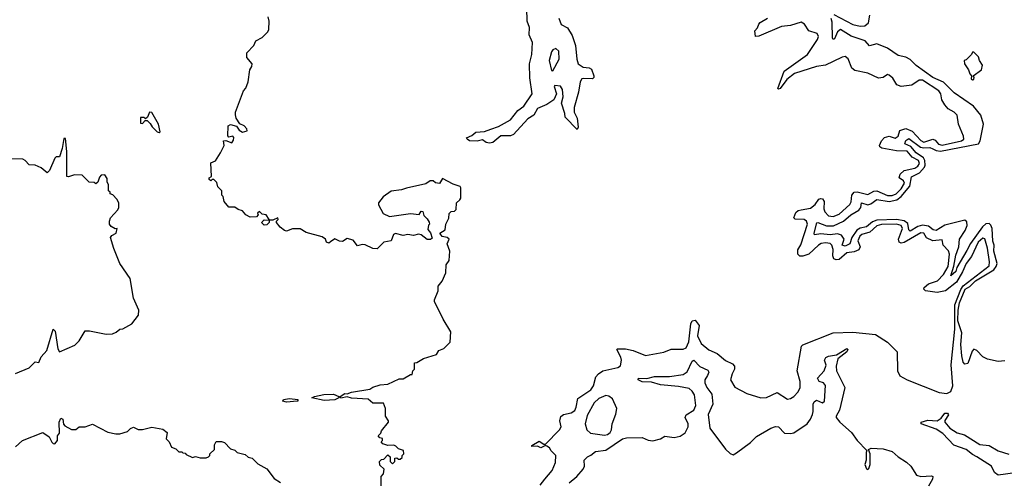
# Model space of a CAD drawing. Extents: x 2472589 to 2662339, y 701009 to 849030.
# Tile 141 of 256: x 2575123 to 2581626, y 748681 to 751726. Entities that reach past the tile are written whole.
import ezdxf

# ---------------------------------------------------------------- set-up
doc = ezdxf.new("R2010")
doc.units = 0

msp = doc.modelspace()

# ---------------------------------------------------------------- linework, layer by layer
at = {"layer": '0CON05XD'}
for points in [[(2577510, 748645), (2577510, 748705), (2577527, 748723), (2577530, 748755), (2577501.7, 748781.7), (2577500, 748805), (2577511.7, 748818.3), (2577528.3, 748821.7), (2577555, 748850), (2577570, 748835), (2577570, 748805), (2577585, 748790), (2577600, 748805), (2577601.7, 748828.3), (2577615, 748830), (2577625, 748820), (2577635, 748820), (2577648.3, 748831.7), (2577650, 748845), (2577660, 748855), (2577658.3, 748878.3), (2577625, 748890), (2577607, 748907), (2577595, 748912.5), (2577555, 748910), (2577521.7, 748921.7), (2577510, 748935), (2577520, 748945), (2577518.3, 748958.3), (2577501.7, 748961.7), (2577490, 748975), (2577508.3, 748991.7), (2577511.7, 749008.3), (2577560, 749065), (2577560, 749075), (2577540, 749105), (2577540, 749155), (2577525, 749190), (2577455, 749190), (2577425, 749216.7), (2577315, 749223.8), (2577285, 749232.5), (2577245, 749223.3), (2577240, 749235), (2577270, 749255), (2577285, 749252.5), (2577315, 749264), (2577435, 749284), (2577455, 749297.5), (2577505, 749312.5), (2577555, 749317.5), (2577628.3, 749351.7), (2577655, 749352.5), (2577705, 749380), (2577715, 749380), (2577720, 749405), (2577730, 749415), (2577731.7, 749458.3), (2577745, 749460), (2577790, 749485), (2577875, 749512.5), (2577890.7, 749539.3), (2577925, 749552.5), (2577967, 749593), (2577971.7, 749661.7), (2577920, 749745), (2577863, 749863), (2577862.5, 749875), (2577887, 749933), (2577887.5, 749965), (2577913.6, 749996.4), (2577937.7, 750052.3), (2577940, 750105), (2577960, 750135), (2577963.8, 750195), (2577947.5, 750245), (2577960, 750275), (2577947, 750287), (2577913, 750293), (2577897.5, 750315), (2577933.6, 750336.4), (2577937.5, 750375), (2577957, 750413), (2577960, 750445), (2577973, 750457), (2577995, 750460), (2578005, 750470), (2578007.5, 750515), (2578030, 750535), (2578036.7, 750545), (2578037.5, 750615), (2578033, 750623), (2577985, 750637.5), (2577915, 750676.7), (2577895, 750643.3), (2577868.3, 750648.3), (2577855, 750660), (2577835, 750660), (2577805, 750640), (2577677.3, 750612.7), (2577645, 750600), (2577576.8, 750593.2), (2577523.3, 750555), (2577493.8, 750515), (2577492.7, 750502.7), (2577524.4, 750444.4), (2577565, 750423.8), (2577705, 750443.8), (2577761.7, 750438.3), (2577775, 750460), (2577785, 750457.5), (2577791.7, 750431.7), (2577815, 750410), (2577827, 750387), (2577830, 750375), (2577823, 750367), (2577818.3, 750338.3), (2577837, 750317), (2577848.3, 750281.7), (2577837, 750273), (2577815, 750272.5), (2577775, 750303.3), (2577757.7, 750307.7), (2577725, 750300), (2577686.4, 750306.4), (2577655, 750298.8), (2577605, 750312.5), (2577592.5, 750305), (2577577.5, 750265), (2577527.5, 750255), (2577485, 750210), (2577455, 750212.5), (2577405, 750237.5), (2577385, 750240), (2577355, 750230), (2577325, 750267.5), (2577285, 750280), (2577255, 750260), (2577235, 750261.2), (2577205, 750277.5), (2577175, 750257.5), (2577165, 750247.5), (2577150, 750255), (2577142.5, 750275), (2577120.7, 750290.7), (2577015, 750320), (2576975, 750343.3), (2576925, 750343.3), (2576885, 750328.8), (2576872.3, 750332.3), (2576844.1, 750354.1), (2576820, 750385), (2576820, 750395), (2576830, 750405), (2576827, 750417), (2576795, 750400), (2576770, 750400), (2576770, 750385), (2576755, 750370), (2576738.3, 750368.3), (2576723, 750383), (2576725, 750390), (2576738.3, 750401.7), (2576770, 750400), (2576770, 750405), (2576750, 750435), (2576725, 750440), (2576707.5, 750457.5), (2576693, 750447), (2576697.5, 750435), (2576687, 750423), (2576645, 750420), (2576617.5, 750435), (2576595, 750462.5), (2576565, 750470), (2576545, 750487.5), (2576505, 750487.5), (2576473, 750523), (2576466.2, 750556.2), (2576457.5, 750565), (2576457.5, 750595), (2576431.7, 750621.7), (2576425, 750650), (2576405, 750670), (2576395, 750670), (2576385, 750660), (2576375, 750670), (2576375, 750680), (2576390, 750690), (2576385, 750780), (2576416.4, 750793.6), (2576450, 750845), (2576472.5, 750895), (2576470, 750925), (2576485, 750927.5), (2576525, 750912.5), (2576535, 750930), (2576536.4, 750946.4), (2576530, 750955), (2576505, 750950), (2576498.3, 750958.3), (2576500, 751025), (2576515, 751032.5), (2576555, 751022.5), (2576572.5, 750995), (2576595, 750981.2), (2576625, 750990), (2576623.3, 751005), (2576605, 751023.8), (2576576.7, 751036.7), (2576553.3, 751075), (2576547.7, 751097.7), (2576548, 751115), (2576601.2, 751255), (2576615.9, 751274.1), (2576631.2, 751315), (2576643.8, 751395), (2576657, 751417), (2576657.5, 751435), (2576622.5, 751475), (2576623, 751507), (2576670, 751555), (2576683.6, 751586.4), (2576725, 751607.5), (2576762.5, 751645), (2576769.3, 751660.7), (2576770, 751715), (2576763.3, 751745)], [(2578684, 751735), (2578700, 751695), (2578741.2, 751671.2), (2578772.1, 751622.1), (2578793.3, 751555), (2578801.9, 751465), (2578812.5, 751435), (2578845, 751412), (2578885, 751407.5), (2578899.7, 751399.7), (2578916.1, 751353.9), (2578916, 751344), (2578905.7, 751334.3), (2578845, 751338), (2578835, 751333.8), (2578824.2, 751315), (2578813.6, 751246.4), (2578784.2, 751145), (2578785.8, 751115), (2578806, 751075), (2578812.5, 751015), (2578805, 751000), (2578725, 751082.5), (2578723.8, 751105), (2578702.2, 751175), (2578711.9, 751215), (2578708.1, 751265), (2578695, 751285.4), (2578658.3, 751291.7), (2578653.3, 751285), (2578668, 751235), (2578650.8, 751195), (2578603.8, 751165), (2578542.2, 751137.8), (2578518, 751095), (2578480.2, 751069.8), (2578385, 750966.2), (2578365, 750958), (2578301.9, 750958.1), (2578247.5, 750915), (2578225, 750909.2), (2578205, 750914.2), (2578180.7, 750930.7), (2578145, 750922.2), (2578095, 750924), (2578077.5, 750935), (2578073.3, 750945), (2578109.3, 750960.7), (2578135, 750981.4), (2578193, 750987), (2578235, 751001.5), (2578285, 751019.5), (2578365, 751062.9), (2578413.1, 751125), (2578451.9, 751155), (2578507.5, 751235), (2578492.2, 751342.2), (2578489.2, 751435), (2578505.9, 751495), (2578509.1, 751575), (2578487.1, 751625), (2578489.3, 751675), (2578474.6, 751715), (2578472.5, 751802.5)], [(2580500.5, 751760.5), (2580624.8, 751694.8), (2580673.5, 751683.5), (2580705, 751685.9), (2580729.2, 751705), (2580737.8, 751755)], [(2581112.9, 750282.9), (2581094.3, 750314.3), (2581075, 750317.5), (2580965, 750253.9), (2580945, 750248.2), (2580932.7, 750255), (2580927.2, 750275), (2580952.9, 750345), (2580945.4, 750365), (2580915, 750374.8), (2580815, 750372.2), (2580785, 750363.9), (2580738.7, 750321.3), (2580685, 750305.9), (2580670.8, 750295), (2580658.7, 750265), (2580674.6, 750225), (2580665.6, 750204.4), (2580635, 750191), (2580587.1, 750185), (2580535, 750141.3), (2580515, 750137.7), (2580499.4, 750145), (2580493.8, 750163.8), (2580495.7, 750205.7), (2580486, 750236), (2580475, 750245.6), (2580445, 750250.5), (2580415.8, 750245.8), (2580399.2, 750235), (2580335, 750175.6), (2580295, 750162.2), (2580275, 750162.5), (2580262, 750175), (2580263.3, 750205), (2580281.8, 750238.2), (2580327.3, 750375), (2580318.8, 750395), (2580305, 750404.7), (2580245, 750406.5), (2580235.5, 750415.5), (2580248.3, 750451.7), (2580265, 750464.6), (2580285, 750469.3), (2580345, 750479.4), (2580377.1, 750505), (2580401.6, 750538.4), (2580415, 750544.5), (2580425, 750541.9), (2580436.2, 750525), (2580434.7, 750475), (2580440.5, 750455), (2580465, 750429.5), (2580495, 750423.8), (2580535, 750439.1), (2580606.9, 750505), (2580615, 750522.5), (2580618.7, 750565), (2580635.3, 750584.7), (2580655, 750588), (2580725, 750570.4), (2580765, 750591.8), (2580785, 750595.3), (2580855, 750562.5), (2580885, 750563.1), (2580911.5, 750575), (2580945, 750607.3), (2580966.5, 750645), (2580960.9, 750660.9), (2580931.1, 750681.1), (2580937.3, 750705), (2580965, 750728.4), (2581035, 750743.3), (2581055, 750758.2), (2581065.3, 750775), (2581059.2, 750795), (2581017, 750817), (2580985, 750856.3), (2580915, 750859.1), (2580817.1, 750877.1), (2580804.5, 750885), (2580802.7, 750895), (2580814.7, 750925.3), (2580835, 750947.1), (2580865, 750955.4), (2580905, 750943.4), (2580925.3, 750955), (2580936.1, 750993.9), (2580975, 751006.9), (2581018.1, 750988.1), (2581075, 750928.2), (2581095, 750917.1), (2581155, 750935.4), (2581169, 750929), (2581192.3, 750902.3), (2581216.5, 750896.5), (2581343.8, 750925), (2581359.2, 750935), (2581356.9, 750955), (2581323.6, 751035), (2581315.6, 751095), (2581296, 751115), (2581256.2, 751136.2), (2581233.4, 751163.4), (2581214.3, 751195), (2581206.7, 751235), (2581194.4, 751255), (2581085, 751325.5), (2581063.3, 751325), (2581015, 751293.8), (2580943.9, 751283.9), (2580916.1, 751296.1), (2580889.1, 751339.1), (2580865, 751360), (2580855, 751362.5), (2580825, 751343.8), (2580795, 751340), (2580725, 751371.4), (2580639.2, 751389.2), (2580618.8, 751405), (2580595, 751467.5), (2580575, 751482.5), (2580555, 751478.8), (2580495, 751449.4), (2580445, 751425.6), (2580385.5, 751415.5), (2580240.5, 751369.5), (2580190.3, 751329.7), (2580145, 751271.2), (2580135, 751266.7), (2580130.5, 751270.5), (2580171.9, 751385), (2580326, 751495), (2580393.3, 751595), (2580400, 751615), (2580390, 751635), (2580335, 751652.5), (2580306.4, 751696.4), (2580285, 751710), (2580215, 751687.5), (2580155, 751681.2), (2580005, 751616.2), (2579982.5, 751615), (2579978.8, 751651.2), (2579997, 751673), (2580004.3, 751695.7), (2580013.3, 751706.7), (2580062, 751735)], [(2581630.2, 749470.2), (2581585, 749466.8), (2581515, 749481.2), (2581485, 749497), (2581445, 749540), (2581425, 749548), (2581414.4, 749535.6), (2581386, 749454), (2581365, 749449.4), (2581355, 749462), (2581344.8, 749504.8), (2581339.7, 749579.7), (2581344.8, 749655), (2581320.2, 749735), (2581320.4, 749805), (2581331.2, 749855), (2581367, 749945), (2581397.3, 749962.7), (2581435, 749998.6), (2581556.8, 750073.2), (2581573.3, 750095), (2581578.2, 750115), (2581557.4, 750195), (2581558.8, 750235), (2581551.1, 750261.1), (2581545.2, 750345.2), (2581537.2, 750367.2), (2581525, 750379.1), (2581505, 750376.7), (2581482.6, 750357.4), (2581402.9, 750247.1), (2581379.3, 750199.3), (2581311.7, 750088.3), (2581305, 750061.8), (2581273.3, 750033.3), (2581293.6, 750096.4), (2581305, 750168.1), (2581325.2, 750225), (2581329.6, 750275), (2581368.2, 750331.8), (2581380.5, 750365), (2581379.4, 750389.4), (2581365, 750400), (2581232.6, 750367.4), (2581175, 750331.4), (2581157, 750337), (2581125, 750361.2), (2581085, 750366.5), (2581055, 750358.6), (2581005, 750327.9), (2580996.5, 750336.5), (2580988.9, 750378.9), (2580965.4, 750395.4), (2580915, 750404.1), (2580785, 750400.1), (2580755, 750389.1), (2580715, 750356.4), (2580675, 750348), (2580651.1, 750335), (2580618.8, 750285), (2580606.7, 750243.3), (2580575, 750229.6), (2580555.8, 750235), (2580567.9, 750275), (2580551.4, 750301.4), (2580525, 750309.7), (2580475, 750303.4), (2580415, 750310.8), (2580373.4, 750303.4), (2580371.1, 750315), (2580386.9, 750383.1), (2580395, 750385.7), (2580452.2, 750362.2), (2580497.3, 750362.7), (2580565, 750393.8), (2580613.5, 750436.5), (2580665, 750466), (2580678.2, 750485), (2580683.9, 750516.1), (2580725, 750502.6), (2580745, 750508.1), (2580785, 750537.4), (2580865, 750523.4), (2580917.1, 750535), (2580945, 750557.4), (2581001.6, 750625), (2581012.5, 750687.5), (2581067, 750713), (2581099, 750751), (2581103.8, 750765), (2581101.3, 750795), (2581091.6, 750811.6), (2581045, 750846.3), (2581008.1, 750888.1), (2580968.8, 750905), (2580975, 750926.9), (2580995, 750940), (2581073.6, 750883.6), (2581095, 750878.6), (2581135, 750881), (2581153, 750873), (2581175, 750860.6), (2581205, 750857.6), (2581455, 750905.4), (2581466.7, 750925), (2581488.8, 751035), (2581471.2, 751095), (2581423.7, 751153.7), (2581295, 751243.1), (2581223.7, 751313.7), (2581155, 751344.1), (2581045, 751422.1), (2581005, 751462.9), (2580975, 751478), (2580925, 751490), (2580855, 751538.5), (2580785, 751566.9), (2580735, 751552.9), (2580706.5, 751586.5), (2580615, 751617.8), (2580545, 751660), (2580523.8, 751646.2), (2580505, 751598.8), (2580495, 751594), (2580492.1, 751605), (2580489.7, 751709.7), (2580483.3, 751733.3)], [(2578645, 751387.5), (2578686.2, 751465), (2578685, 751516.7), (2578665, 751535.8), (2578645, 751526.7), (2578635, 751512.5), (2578620.8, 751455), (2578635, 751390), (2578645, 751387.5)], [(2581415, 751327.5), (2581425, 751330), (2581427.5, 751345), (2581420, 751355), (2581475, 751393.3), (2581482, 751425), (2581462.5, 751455), (2581455, 751480), (2581425, 751510), (2581415, 751510), (2581410, 751495), (2581375, 751460), (2581360, 751455), (2581363.3, 751433.3), (2581390, 751395), (2581397.5, 751367.5), (2581410, 751355), (2581407.5, 751335), (2581415, 751327.5)], [(2576045, 750980), (2576050, 750985), (2576038.8, 751035), (2575995, 751112.5), (2575980, 751115), (2575968.3, 751081.7), (2575955, 751070), (2575945, 751080), (2575921.7, 751078.3), (2575921.7, 751041.7), (2575935, 751040), (2575951.7, 751058.3), (2575965, 751060), (2575985, 751040), (2575997, 751017), (2576030, 750985), (2576045, 750980)], [(2575095, 749386.7), (2575185.7, 749424.3), (2575225, 749463.3), (2575249.3, 749460.7), (2575265, 749496.7), (2575301.7, 749538.3), (2575345, 749680), (2575357, 749667), (2575375, 749550), (2575385, 749530), (2575487.5, 749575), (2575515, 749602.5), (2575555, 749670), (2575585, 749670), (2575695, 749646.2), (2575735, 749648.8), (2575760.5, 749659.5), (2575785, 749680), (2575805, 749682.5), (2575864.2, 749715.8), (2575908.3, 749771.7), (2575910.8, 749805), (2575874.2, 749885), (2575851.9, 750015), (2575785, 750113.8), (2575745, 750213.3), (2575723.3, 750285), (2575730.7, 750299.3), (2575760, 750315), (2575767.5, 750345), (2575753, 750343), (2575728.3, 750358.3), (2575716.7, 750375), (2575716.7, 750395), (2575723.9, 750416.1), (2575770.7, 750469.3), (2575777.5, 750485), (2575777.5, 750515), (2575765, 750540), (2575738.3, 750568.3), (2575720, 750575), (2575720, 750585), (2575710, 750595), (2575710, 750635), (2575700, 750655), (2575700, 750675), (2575685, 750700), (2575661.7, 750698.3), (2575650, 750685), (2575638.3, 750651.7), (2575625, 750640), (2575615, 750650), (2575581.7, 750651.7), (2575535, 750697.5), (2575485, 750700), (2575445, 750687.5), (2575435, 750690), (2575434.2, 750855), (2575425, 750940), (2575415, 750940), (2575403.3, 750875), (2575385, 750820), (2575365, 750820), (2575355, 750810), (2575320.7, 750729.3), (2575305, 750712.5), (2575265, 750746.7), (2575225, 750763.3), (2575185, 750766.2), (2575159.4, 750795), (2575143.6, 750803.6), (2575025, 750805.4)], [(2578561.7, 748648.3), (2578591.9, 748688.1), (2578640, 748745), (2578661.1, 748798.9), (2578663.3, 748845), (2578632.5, 748875), (2578623.3, 748895), (2578605, 748907.5), (2578595, 748910), (2578565, 748896.2), (2578543, 748907), (2578505, 748903.8), (2578505, 748910), (2578555, 748938.8), (2578585, 748920), (2578595, 748920), (2578689.4, 749015), (2578700, 749035), (2578690.6, 749075), (2578697.1, 749102.9), (2578714.2, 749115.8), (2578765, 749128), (2578788.5, 749141.5), (2578799.4, 749165), (2578808.6, 749221.4), (2578895, 749280), (2578912, 749305), (2578929.2, 749365), (2578946, 749385), (2578975, 749404.3), (2579072.6, 749427.4), (2579091.9, 749438.1), (2579098.6, 749475), (2579094.2, 749495), (2579066.2, 749545), (2579069.3, 749550.7), (2579125, 749550.4), (2579175, 749538.2), (2579256.9, 749506.9), (2579377.9, 749527.9), (2579425, 749547.5), (2579505, 749546.9), (2579525, 749555.6), (2579543, 749597), (2579555, 749716.2), (2579565, 749735.8), (2579585, 749740), (2579610, 749705), (2579600, 749635), (2579623.5, 749585), (2579675, 749543.1), (2579729.8, 749519.8), (2579785, 749472), (2579830.8, 749450.8), (2579843.8, 749435), (2579844, 749415), (2579828.6, 749385), (2579818.1, 749345), (2579845.8, 749295.8), (2579925, 749253.8), (2580017, 749227), (2580055, 749227.5), (2580125, 749260.8), (2580195, 749217.5), (2580215, 749221.2), (2580235, 749233.8), (2580263.6, 749266.4), (2580277.8, 749295), (2580278.8, 749335), (2580259.1, 749405), (2580287, 749567), (2580295, 749577.5), (2580495, 749655.6), (2580625, 749660), (2580775, 749645.6), (2580855, 749594.3), (2580919.3, 749529.3), (2580920.5, 749405), (2580935, 749371.4), (2580985, 749345.5), (2581195, 749261.5), (2581245.4, 749254.6), (2581272.1, 749267.9), (2581285.4, 749305), (2581275.5, 749445), (2581299, 749681), (2581300.2, 749840.2), (2581338, 749942), (2581353.5, 749966.5), (2581525, 750098.6), (2581528.4, 750125), (2581514.1, 750215), (2581497.3, 750277.3), (2581485, 750282), (2581453.9, 750255), (2581410, 750160), (2581375, 750114.2), (2581351, 750059), (2581309.3, 749990.7), (2581237.6, 749932.4), (2581182.4, 749922.4), (2581105, 749934.4), (2581094, 749945), (2581096, 749955), (2581125, 749980), (2581185, 750000.4), (2581225, 750042.1), (2581254.3, 750095), (2581264.5, 750175), (2581257.8, 750197.8), (2581223.3, 750235), (2581215, 750270), (2581155, 750263.3), (2581112.9, 750282.9)], [(2578751.9, 748665), (2578802.5, 748705), (2578844.3, 748755), (2578852.9, 748775), (2578852, 748815), (2578873.2, 748836.8), (2578895, 748846.2), (2578925, 748870.8), (2578995, 748880.6), (2579105, 748955.8), (2579131.7, 748961.7), (2579235, 748963.3), (2579275, 748946.9), (2579305, 748942.5), (2579355, 748954.5), (2579385, 748972.2), (2579445, 748963.1), (2579485, 748972.8), (2579518.8, 748995), (2579537.1, 749035), (2579538, 749055), (2579519.1, 749095), (2579525, 749113.8), (2579575, 749145.5), (2579588.9, 749175), (2579580.9, 749245), (2579565, 749270.9), (2579545, 749287.3), (2579475, 749301.3), (2579355, 749312), (2579295, 749330.6), (2579235, 749331.4), (2579207.5, 749345), (2579210, 749355), (2579265, 749354), (2579315, 749367.8), (2579415, 749367.5), (2579505, 749380.9), (2579532.2, 749397.8), (2579565, 749468), (2579575, 749476), (2579615, 749432.9), (2579668.3, 749408.3), (2579675.6, 749395), (2579665.4, 749374.6), (2579647.3, 749345), (2579647.3, 749325), (2579660.5, 749295), (2579695, 749251.2), (2579701.8, 749185), (2579671.3, 749115), (2579682.1, 749025), (2579785, 748886.7), (2579815, 748857.5), (2579835, 748850), (2579858.3, 748861.7), (2579948.8, 748931.2), (2579990, 748970), (2580083.8, 749026.2), (2580115, 749036.2), (2580134.7, 749034.7), (2580175, 748993.2), (2580215, 748989.4), (2580235.7, 748994.3), (2580323.8, 749055), (2580346.9, 749085), (2580359.5, 749115), (2580364.6, 749135), (2580363.5, 749185), (2580370, 749200), (2580385, 749210), (2580425, 749193.5), (2580437.9, 749205), (2580445, 749307.5), (2580432.5, 749325), (2580403.3, 749335), (2580393.3, 749355), (2580435.6, 749405), (2580448.5, 749441.5), (2580439.2, 749475), (2580448.3, 749491.7), (2580465, 749500.8), (2580518.6, 749511.4), (2580585, 749552.5), (2580592.5, 749545), (2580585, 749531.2), (2580525.8, 749484.2), (2580514.6, 749435.4), (2580517.1, 749405), (2580573.5, 749295), (2580536.7, 749145), (2580515.4, 749105), (2580516.2, 749095), (2580540, 749065), (2580617.4, 748997.4), (2580654.8, 748944.8), (2580718.3, 748878.3), (2580713.3, 748865), (2580714.3, 748815), (2580705.6, 748785), (2580715, 748756.7), (2580725, 748752.5), (2580731.2, 748758.8), (2580741.2, 748785), (2580740, 748855), (2580730, 748885), (2580747, 748893), (2580825, 748890), (2580885, 748870.8), (2580925, 748835.8), (2580980.5, 748800.5), (2581008.8, 748775), (2581045.8, 748715), (2581075, 748705.5), (2581145, 748710.8), (2581153.8, 748705), (2581151.9, 748688.1), (2581125, 748641.2)], [(2576885, 749196.9), (2576860, 749205), (2576865, 749215.6), (2576905, 749221.1), (2576960, 749215), (2576960, 749205), (2576955, 749204), (2576885, 749196.9)], [(2577135, 749209.4), (2577052.5, 749225), (2577070, 749235), (2577132, 749248), (2577195, 749250), (2577230, 749235), (2577230, 749225), (2577205, 749212.5), (2577135, 749209.4)], [(2578985, 748978.2), (2579005, 748982.9), (2579022.7, 748997.3), (2579032.5, 749015), (2579036.1, 749053.9), (2579061.1, 749118.9), (2579066.6, 749155), (2579038.8, 749218.8), (2579015, 749236.9), (2578995, 749240.5), (2578947.6, 749222.4), (2578917.8, 749192.2), (2578870.1, 749109.9), (2578858, 749055), (2578869.5, 749015), (2578893.3, 748993.3), (2578985, 748978.2)], [(2575095, 748902.5), (2575142.5, 748945), (2575275, 748997.1), (2575318.4, 748968.4), (2575335, 748933.8), (2575345, 748923.3), (2575355, 748922.5), (2575372.5, 748945), (2575372.5, 748975), (2575386.4, 748993.6), (2575384.2, 749065), (2575395, 749091.2), (2575407.1, 749085), (2575412.5, 749052.5), (2575420.3, 749040.3), (2575465, 749016.7), (2575495, 749017.5), (2575515, 749033.3), (2575555, 749033.3), (2575605, 749051.2), (2575705, 749000), (2575758.3, 748988.3), (2575785, 748987.5), (2575835, 749002.5), (2575855, 749022.5), (2575875, 749032.5), (2575905, 749017.5), (2575935, 749017.5), (2575995, 749032.5), (2576069.5, 749019.5), (2576097, 748997), (2576090, 748955), (2576110, 748935), (2576125, 748900), (2576155, 748890), (2576175, 748870), (2576195, 748870), (2576201.7, 748861.7), (2576215, 748860), (2576221.7, 748851.7), (2576265, 748832.5), (2576285, 748837.5), (2576315, 748830), (2576355, 748830), (2576370, 748835), (2576380, 748845), (2576380, 748855), (2576410, 748885), (2576410, 748915), (2576421.7, 748938.3), (2576457, 748937), (2576475, 748930), (2576515, 748890), (2576545, 748880), (2576560, 748865), (2576611.7, 748851.7), (2576633, 748833), (2576658.3, 748828.3), (2576695, 748790), (2576756.4, 748756.4), (2576803.6, 748693.6), (2576846.4, 748666.4)], [(2581761.7, 748738.3), (2581584.5, 748714.5), (2581561.5, 748731.5), (2581541.9, 748775), (2581445, 748835.4), (2581415, 748850.9), (2581375, 748884.6), (2581293.8, 748913.8), (2581220.7, 748990.7), (2581175, 749018.1), (2581077.5, 749055), (2581077.5, 749065), (2581121.7, 749078.3), (2581182.5, 749075), (2581208.6, 749091.4), (2581233.3, 749125), (2581250, 749125), (2581256.4, 749113.6), (2581234, 749076), (2581234, 749065), (2581266, 749025), (2581315, 748994.5), (2581362.1, 748982.1), (2581465, 748917.8), (2581525, 748910), (2581585.5, 748875.5), (2581655, 748854.7)]]:
    msp.add_lwpolyline(points, dxfattribs=at)

doc.saveas('drawing.dxf')
